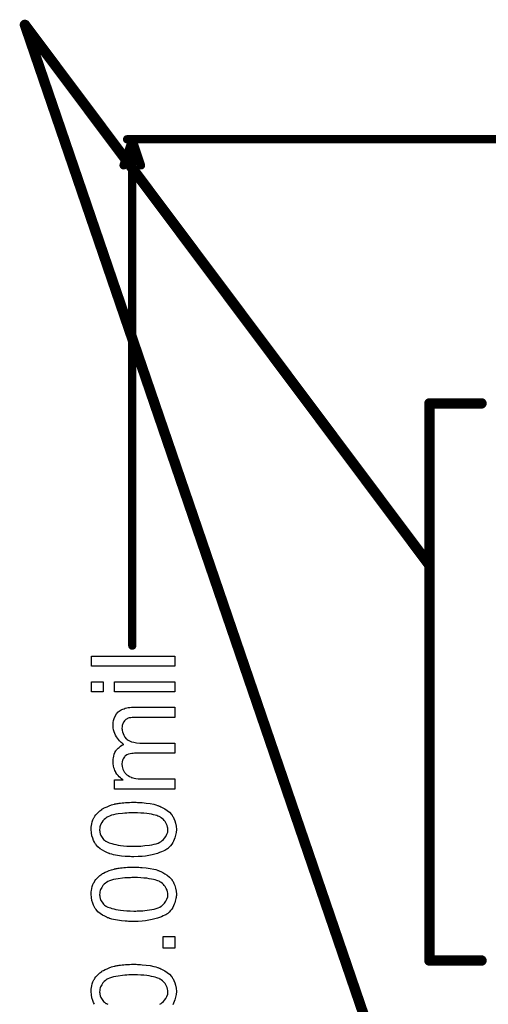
# Model space of a CAD drawing. Extents: x -1.6 to 9, y -2.8 to 5.2.
# Tile 31 of 197: x -0.468 to -0.019, y 0.669 to 1.615. Entities that reach past the tile are written whole.
import ezdxf

# ---------------------------------------------------------------- set-up
doc = ezdxf.new("R2010")
doc.units = 0
doc.layers.get('0').update_dxf_attribs({"linetype": 'CONTINUOUS'})
for name, color, linetype in [('dfn6-15-57-c_copper_signal_1', 1, 'CONTINUOUS'), ('dfn6-15-57-c_copper_signal_2', 1, 'CONTINUOUS'), ('dfn6-15-57-c_copper_signal_bot', 5, 'CONTINUOUS'), ('dfn6-15-57-c_copper_signal_top', 1, 'CONTINUOUS'), ('dfn6-15-57-c_document', 1, 'CONTINUOUS'), ('dfn6-15-57-c_measures', 1, 'CONTINUOUS'), ('dfn6-15-57-c_soldermask_bot', 1, 'CONTINUOUS')]:
    doc.layers.add(name, color=color, linetype=linetype)

# ---------------------------------------------------------------- blocks, each defined once
blk = doc.blocks.new('D10')
at = {"const_width": 0.115}
blk.add_lwpolyline([(-0.025, 0), (0.025, 0)], dxfattribs=at)
blk = doc.blocks.new('D19')
at = {"const_width": 0.27}
blk.add_lwpolyline([(-0.025, 0), (0.025, 0)], dxfattribs=at)
blk = doc.blocks.new('D21')
at = {"const_width": 0.27}
blk.add_lwpolyline([(-0.025, 0), (0.025, 0)], dxfattribs=at)
blk = doc.blocks.new('D23')
at = {"const_width": 0.272}
blk.add_lwpolyline([(-0.026, 0), (0.026, 0)], dxfattribs=at)
blk = doc.blocks.new('D31')
at = {"const_width": 0.005}
blk.add_lwpolyline([(-0.0025, 0, 1), (0.0025, 0, 1)], format="xyb", close=True, dxfattribs=at)
blk = doc.blocks.new('D35')
at = {"const_width": 0.004}
blk.add_lwpolyline([(-0.002, 0, 1), (0.002, 0, 1)], format="xyb", close=True, dxfattribs=at)

msp = doc.modelspace()

# ---------------------------------------------------------------- linework, layer by layer
at = {"layer": 'dfn6-15-57-c_document', "color": 1, "const_width": 0.01}
for points in [[(-0.463, 1.60987), (-0.044, 0.384276)], [(-0.463, 1.60987), (-0.075995, 1.092385)], [(-0.075, 0.711372), (-0.075, 1.246372)], [(-0.075, 1.246372), (-0.025, 1.246372)], [(-0.075, 0.711372), (-0.025, 0.711372)]]:
    msp.add_lwpolyline(points, dxfattribs=at)
at = {"layer": 'dfn6-15-57-c_measures', "color": 1, "const_width": 0.008}
for points in [[(-0.368333, 1.475), (-0.36, 1.5)], [(-0.365, 1.5), (-0.01, 1.5)], [(-0.36, 1.5), (-0.351667, 1.475)], [(-0.36, 1.013796), (-0.36, 1.5)]]:
    msp.add_lwpolyline(points, dxfattribs=at)
at = {"layer": 'dfn6-15-57-c_measures', "color": 1}
for points in [[(-0.3191, 0.993962), (-0.399164, 0.993962), (-0.399164, 1.003796), (-0.3191, 1.003796), (-0.3191, 0.993962)], [(-0.387942, 0.969317), (-0.399164, 0.969317), (-0.399164, 0.979152), (-0.387942, 0.979152), (-0.387942, 0.969317)], [(-0.3191, 0.969317), (-0.377182, 0.969317), (-0.377182, 0.979152), (-0.3191, 0.979152), (-0.3191, 0.969317)], [(-0.3191, 0.944905), (-0.355546, 0.944905), (-0.355661, 0.944905), (-0.355777, 0.944905), (-0.356471, 0.944905), (-0.357512, 0.944905), (-0.358785, 0.944789), (-0.360174, 0.944673), (-0.361562, 0.944558), (-0.36295, 0.944326), (-0.363992, 0.943979), (-0.364107, 0.943979), (-0.364454, 0.943748), (-0.364917, 0.943516), (-0.365496, 0.943169), (-0.36619, 0.942706), (-0.366884, 0.942128), (-0.367578, 0.941434), (-0.368273, 0.940508), (-0.368388, 0.940392), (-0.368504, 0.940045), (-0.368735, 0.939582), (-0.369082, 0.938773), (-0.36943, 0.937963), (-0.369661, 0.936921), (-0.369777, 0.93588), (-0.369892, 0.934607), (-0.369892, 0.934029), (-0.369777, 0.933566), (-0.369661, 0.932409), (-0.36943, 0.931021), (-0.368851, 0.929401), (-0.368157, 0.927665), (-0.367116, 0.92593), (-0.365727, 0.92431), (-0.365496, 0.924194), (-0.364917, 0.923732), (-0.363992, 0.923037), (-0.362603, 0.922343), (-0.360752, 0.921533), (-0.358554, 0.920955), (-0.355893, 0.920492), (-0.352769, 0.920261), (-0.3191, 0.920261), (-0.3191, 0.910426), (-0.356703, 0.910426), (-0.356818, 0.910426), (-0.35705, 0.910426), (-0.357281, 0.910426), (-0.357744, 0.910426), (-0.359017, 0.91031), (-0.360405, 0.910079), (-0.362025, 0.909848), (-0.363645, 0.909385), (-0.365149, 0.908806), (-0.366537, 0.907996), (-0.366653, 0.907881), (-0.367116, 0.907534), (-0.367578, 0.906955), (-0.368273, 0.906145), (-0.368851, 0.905104), (-0.36943, 0.903716), (-0.369777, 0.902096), (-0.369892, 0.900129), (-0.369892, 0.899435), (-0.369777, 0.898625), (-0.369661, 0.897699), (-0.369314, 0.896542), (-0.368967, 0.895154), (-0.368388, 0.893881), (-0.367694, 0.892493), (-0.367578, 0.892377), (-0.367231, 0.891914), (-0.366769, 0.891336), (-0.366074, 0.890526), (-0.365149, 0.889716), (-0.363992, 0.888906), (-0.362719, 0.888096), (-0.361215, 0.887402), (-0.360983, 0.887286), (-0.360405, 0.88717), (-0.359479, 0.886939), (-0.358207, 0.886592), (-0.356471, 0.886245), (-0.354389, 0.886013), (-0.351959, 0.885898), (-0.349182, 0.885782), (-0.3191, 0.885782), (-0.3191, 0.875947), (-0.377182, 0.875947), (-0.377182, 0.884741), (-0.368851, 0.884741), (-0.369082, 0.884856), (-0.369545, 0.885203), (-0.370355, 0.885898), (-0.371281, 0.886708), (-0.372438, 0.887749), (-0.373595, 0.889022), (-0.374752, 0.89041), (-0.375793, 0.89203), (-0.375909, 0.892261), (-0.376256, 0.89284), (-0.376603, 0.893765), (-0.377182, 0.895038), (-0.377644, 0.896542), (-0.377991, 0.898278), (-0.378339, 0.900245), (-0.378454, 0.902327), (-0.378454, 0.903368), (-0.378339, 0.904641), (-0.378107, 0.906029), (-0.37776, 0.907765), (-0.377297, 0.9095), (-0.376603, 0.911236), (-0.375677, 0.912856), (-0.375562, 0.913087), (-0.375215, 0.91355), (-0.374636, 0.914244), (-0.373711, 0.91517), (-0.372669, 0.916095), (-0.371397, 0.917137), (-0.369892, 0.918062), (-0.368157, 0.918756), (-0.368273, 0.918872), (-0.36862, 0.919104), (-0.369082, 0.919451), (-0.369777, 0.920029), (-0.370587, 0.920723), (-0.371397, 0.921533), (-0.372322, 0.922459), (-0.373363, 0.923616), (-0.374289, 0.924889), (-0.375215, 0.926161), (-0.376024, 0.927665), (-0.376834, 0.929285), (-0.377529, 0.931021), (-0.377991, 0.932872), (-0.378339, 0.934723), (-0.378454, 0.936806), (-0.378454, 0.937616), (-0.378339, 0.938194), (-0.378339, 0.939004), (-0.378223, 0.939814), (-0.377876, 0.941781), (-0.377297, 0.943863), (-0.376372, 0.946062), (-0.375215, 0.94826), (-0.373595, 0.950111), (-0.373363, 0.950343), (-0.372669, 0.950805), (-0.371628, 0.951615), (-0.370818, 0.951962), (-0.370008, 0.952425), (-0.368967, 0.952888), (-0.367925, 0.953235), (-0.366769, 0.953698), (-0.36538, 0.954045), (-0.363992, 0.954276), (-0.362372, 0.954508), (-0.360752, 0.954739), (-0.358901, 0.954739), (-0.3191, 0.954739), (-0.3191, 0.944905)], [(-0.354967, 0.863221), (-0.353579, 0.863221), (-0.352075, 0.863105), (-0.350455, 0.862989), (-0.346752, 0.862642), (-0.342934, 0.862063), (-0.339232, 0.861369), (-0.337496, 0.860907), (-0.335761, 0.860328), (-0.335645, 0.860328), (-0.335414, 0.860212), (-0.334951, 0.859981), (-0.334373, 0.85975), (-0.333563, 0.859518), (-0.332753, 0.859055), (-0.330786, 0.85813), (-0.328703, 0.856973), (-0.326389, 0.855469), (-0.324307, 0.853733), (-0.32234, 0.85165), (-0.32234, 0.851535), (-0.322108, 0.851419), (-0.321877, 0.851072), (-0.321646, 0.850609), (-0.321298, 0.850031), (-0.320836, 0.849452), (-0.320026, 0.847717), (-0.319216, 0.845634), (-0.318406, 0.843204), (-0.317943, 0.840312), (-0.317712, 0.837188), (-0.317712, 0.836031), (-0.317827, 0.835221), (-0.317943, 0.834295), (-0.318175, 0.833139), (-0.318406, 0.831866), (-0.318753, 0.830477), (-0.319216, 0.829089), (-0.319679, 0.827585), (-0.320373, 0.826081), (-0.321183, 0.824577), (-0.322108, 0.823073), (-0.323265, 0.821568), (-0.324538, 0.82018), (-0.325926, 0.818907), (-0.326042, 0.818792), (-0.326389, 0.81856), (-0.326968, 0.818213), (-0.327893, 0.817635), (-0.328935, 0.817056), (-0.330323, 0.816478), (-0.331943, 0.815668), (-0.333794, 0.814974), (-0.335877, 0.814279), (-0.338306, 0.813585), (-0.340967, 0.812891), (-0.343976, 0.812312), (-0.347215, 0.811734), (-0.350686, 0.811387), (-0.354504, 0.811155), (-0.358554, 0.81104), (-0.35867, 0.81104), (-0.359132, 0.81104), (-0.359942, 0.81104), (-0.360868, 0.81104), (-0.36214, 0.811155), (-0.363529, 0.811155), (-0.365033, 0.811271), (-0.366769, 0.811387), (-0.370355, 0.811734), (-0.374173, 0.812312), (-0.377991, 0.813007), (-0.379727, 0.81347), (-0.381462, 0.813932), (-0.381578, 0.813932), (-0.38181, 0.814048), (-0.382272, 0.814279), (-0.382851, 0.814511), (-0.383661, 0.814742), (-0.384471, 0.815205), (-0.386438, 0.816131), (-0.38852, 0.817288), (-0.390718, 0.818792), (-0.392917, 0.820527), (-0.394768, 0.82261), (-0.394768, 0.822726), (-0.394999, 0.822841), (-0.395231, 0.823188), (-0.395462, 0.823651), (-0.395925, 0.82423), (-0.396272, 0.824924), (-0.397198, 0.826659), (-0.398007, 0.828742), (-0.398817, 0.831172), (-0.39928, 0.834064), (-0.399512, 0.837188), (-0.399512, 0.838229), (-0.399396, 0.839502), (-0.399164, 0.841006), (-0.398817, 0.842742), (-0.398355, 0.844593), (-0.397776, 0.84656), (-0.396851, 0.848411), (-0.396851, 0.848527), (-0.396735, 0.848642), (-0.396388, 0.849221), (-0.395809, 0.850146), (-0.394999, 0.851303), (-0.393842, 0.852576), (-0.39257, 0.853965), (-0.391065, 0.855237), (-0.38933, 0.85651), (-0.389099, 0.856626), (-0.38852, 0.857088), (-0.387479, 0.857551), (-0.385975, 0.858361), (-0.384239, 0.859055), (-0.382272, 0.859981), (-0.379958, 0.860791), (-0.377413, 0.861485), (-0.377297, 0.861485), (-0.377066, 0.861601), (-0.376719, 0.861716), (-0.37614, 0.861832), (-0.375446, 0.861948), (-0.374636, 0.862063), (-0.373595, 0.862295), (-0.372438, 0.862411), (-0.371165, 0.862642), (-0.369777, 0.862758), (-0.368157, 0.862873), (-0.366537, 0.863105), (-0.364686, 0.863221), (-0.362835, 0.863221), (-0.360752, 0.863336), (-0.358554, 0.863336), (-0.358438, 0.863336), (-0.357975, 0.863336), (-0.357165, 0.863336), (-0.35624, 0.863336), (-0.354967, 0.863221)], [(-0.354967, 0.85327), (-0.358554, 0.85327), (-0.35867, 0.85327), (-0.358785, 0.85327), (-0.359364, 0.85327), (-0.360405, 0.85327), (-0.361793, 0.853155), (-0.363298, 0.853155), (-0.365149, 0.853039), (-0.367116, 0.852923), (-0.369314, 0.852692), (-0.373711, 0.852113), (-0.375909, 0.851766), (-0.377991, 0.851303), (-0.379958, 0.850841), (-0.38181, 0.850146), (-0.383429, 0.849452), (-0.384818, 0.848642), (-0.384933, 0.848642), (-0.385049, 0.848411), (-0.385396, 0.848179), (-0.385859, 0.847832), (-0.3869, 0.846791), (-0.388173, 0.845518), (-0.38933, 0.843783), (-0.390371, 0.841816), (-0.390834, 0.840775), (-0.391181, 0.839618), (-0.391297, 0.838345), (-0.391413, 0.837072), (-0.391413, 0.836378), (-0.391297, 0.835915), (-0.391065, 0.834643), (-0.390718, 0.833139), (-0.390024, 0.831403), (-0.388983, 0.829552), (-0.388289, 0.828626), (-0.387594, 0.827701), (-0.386669, 0.826891), (-0.385628, 0.826081), (-0.385512, 0.826081), (-0.385281, 0.825849), (-0.384818, 0.825618), (-0.384239, 0.825271), (-0.383314, 0.824924), (-0.382272, 0.824461), (-0.381, 0.824114), (-0.379495, 0.823651), (-0.37776, 0.823188), (-0.375793, 0.822726), (-0.373595, 0.822263), (-0.371165, 0.821916), (-0.368388, 0.821568), (-0.36538, 0.821337), (-0.36214, 0.821221), (-0.358554, 0.821106), (-0.358322, 0.821106), (-0.357744, 0.821106), (-0.356703, 0.821106), (-0.355314, 0.821221), (-0.35381, 0.821221), (-0.351959, 0.821337), (-0.349992, 0.821453), (-0.347909, 0.821684), (-0.343397, 0.822263), (-0.341199, 0.82261), (-0.339116, 0.823073), (-0.337149, 0.823535), (-0.335298, 0.82423), (-0.333678, 0.824924), (-0.33229, 0.825734), (-0.332174, 0.825734), (-0.332058, 0.825965), (-0.331249, 0.826544), (-0.330207, 0.827585), (-0.32905, 0.828858), (-0.327893, 0.830593), (-0.326852, 0.83256), (-0.326042, 0.834758), (-0.325926, 0.835915), (-0.325811, 0.837188), (-0.325811, 0.837882), (-0.325926, 0.838345), (-0.326158, 0.839502), (-0.326621, 0.841122), (-0.32743, 0.842857), (-0.328587, 0.844824), (-0.329282, 0.84575), (-0.330207, 0.846675), (-0.331133, 0.847601), (-0.33229, 0.848527), (-0.332406, 0.848527), (-0.332637, 0.848758), (-0.332984, 0.848989), (-0.333563, 0.849221), (-0.334373, 0.849684), (-0.335414, 0.850031), (-0.336571, 0.850494), (-0.337959, 0.850956), (-0.339695, 0.851303), (-0.341546, 0.851766), (-0.343744, 0.852229), (-0.346058, 0.852576), (-0.348835, 0.852808), (-0.351728, 0.853039), (-0.354967, 0.85327)], [(-0.354967, 0.800974), (-0.353579, 0.800974), (-0.352075, 0.800858), (-0.350455, 0.800742), (-0.346752, 0.800395), (-0.342934, 0.799817), (-0.339232, 0.799123), (-0.337496, 0.79866), (-0.335761, 0.798081), (-0.335645, 0.798081), (-0.335414, 0.797966), (-0.334951, 0.797734), (-0.334373, 0.797503), (-0.333563, 0.797271), (-0.332753, 0.796809), (-0.330786, 0.795883), (-0.328703, 0.794726), (-0.326389, 0.793222), (-0.324307, 0.791486), (-0.32234, 0.789404), (-0.32234, 0.789288), (-0.322108, 0.789173), (-0.321877, 0.788825), (-0.321646, 0.788363), (-0.321298, 0.787784), (-0.320836, 0.787206), (-0.320026, 0.78547), (-0.319216, 0.783388), (-0.318406, 0.780958), (-0.317943, 0.778065), (-0.317712, 0.774941), (-0.317712, 0.773784), (-0.317827, 0.772975), (-0.317943, 0.772049), (-0.318175, 0.770892), (-0.318406, 0.769619), (-0.318753, 0.768231), (-0.319216, 0.766842), (-0.319679, 0.765338), (-0.320373, 0.763834), (-0.321183, 0.76233), (-0.322108, 0.760826), (-0.323265, 0.759322), (-0.324538, 0.757933), (-0.325926, 0.756661), (-0.326042, 0.756545), (-0.326389, 0.756314), (-0.326968, 0.755967), (-0.327893, 0.755388), (-0.328935, 0.75481), (-0.330323, 0.754231), (-0.331943, 0.753421), (-0.333794, 0.752727), (-0.335877, 0.752033), (-0.338306, 0.751339), (-0.340967, 0.750644), (-0.343976, 0.750066), (-0.347215, 0.749487), (-0.350686, 0.74914), (-0.354504, 0.748909), (-0.358554, 0.748793), (-0.35867, 0.748793), (-0.359132, 0.748793), (-0.359942, 0.748793), (-0.360868, 0.748793), (-0.36214, 0.748909), (-0.363529, 0.748909), (-0.365033, 0.749025), (-0.366769, 0.74914), (-0.370355, 0.749487), (-0.374173, 0.750066), (-0.377991, 0.75076), (-0.379727, 0.751223), (-0.381462, 0.751686), (-0.381578, 0.751686), (-0.38181, 0.751801), (-0.382272, 0.752033), (-0.382851, 0.752264), (-0.383661, 0.752496), (-0.384471, 0.752958), (-0.386438, 0.753884), (-0.38852, 0.755041), (-0.390718, 0.756545), (-0.392917, 0.758281), (-0.394768, 0.760363), (-0.394768, 0.760479), (-0.394999, 0.760595), (-0.395231, 0.760942), (-0.395462, 0.761404), (-0.395925, 0.761983), (-0.396272, 0.762677), (-0.397198, 0.764413), (-0.398007, 0.766495), (-0.398817, 0.768925), (-0.39928, 0.771817), (-0.399512, 0.774941), (-0.399512, 0.775983), (-0.399396, 0.777255), (-0.399164, 0.77876), (-0.398817, 0.780495), (-0.398355, 0.782346), (-0.397776, 0.784313), (-0.396851, 0.786164), (-0.396851, 0.78628), (-0.396735, 0.786396), (-0.396388, 0.786974), (-0.395809, 0.7879), (-0.394999, 0.789057), (-0.393842, 0.79033), (-0.39257, 0.791718), (-0.391065, 0.792991), (-0.38933, 0.794263), (-0.389099, 0.794379), (-0.38852, 0.794842), (-0.387479, 0.795305), (-0.385975, 0.796115), (-0.384239, 0.796809), (-0.382272, 0.797734), (-0.379958, 0.798544), (-0.377413, 0.799238), (-0.377297, 0.799238), (-0.377066, 0.799354), (-0.376719, 0.79947), (-0.37614, 0.799586), (-0.375446, 0.799701), (-0.374636, 0.799817), (-0.373595, 0.800048), (-0.372438, 0.800164), (-0.371165, 0.800395), (-0.369777, 0.800511), (-0.368157, 0.800627), (-0.366537, 0.800858), (-0.364686, 0.800974), (-0.362835, 0.800974), (-0.360752, 0.80109), (-0.358554, 0.80109), (-0.358438, 0.80109), (-0.357975, 0.80109), (-0.357165, 0.80109), (-0.35624, 0.80109), (-0.354967, 0.800974)], [(-0.354967, 0.791024), (-0.358554, 0.791024), (-0.35867, 0.791024), (-0.358785, 0.791024), (-0.359364, 0.791024), (-0.360405, 0.791024), (-0.361793, 0.790908), (-0.363298, 0.790908), (-0.365149, 0.790792), (-0.367116, 0.790677), (-0.369314, 0.790445), (-0.373711, 0.789867), (-0.375909, 0.78952), (-0.377991, 0.789057), (-0.379958, 0.788594), (-0.38181, 0.7879), (-0.383429, 0.787206), (-0.384818, 0.786396), (-0.384933, 0.786396), (-0.385049, 0.786164), (-0.385396, 0.785933), (-0.385859, 0.785586), (-0.3869, 0.784544), (-0.388173, 0.783272), (-0.38933, 0.781536), (-0.390371, 0.779569), (-0.390834, 0.778528), (-0.391181, 0.777371), (-0.391297, 0.776098), (-0.391413, 0.774826), (-0.391413, 0.774131), (-0.391297, 0.773669), (-0.391065, 0.772396), (-0.390718, 0.770892), (-0.390024, 0.769156), (-0.388983, 0.767305), (-0.388289, 0.76638), (-0.387594, 0.765454), (-0.386669, 0.764644), (-0.385628, 0.763834), (-0.385512, 0.763834), (-0.385281, 0.763603), (-0.384818, 0.763371), (-0.384239, 0.763024), (-0.383314, 0.762677), (-0.382272, 0.762214), (-0.381, 0.761867), (-0.379495, 0.761404), (-0.37776, 0.760942), (-0.375793, 0.760479), (-0.373595, 0.760016), (-0.371165, 0.759669), (-0.368388, 0.759322), (-0.36538, 0.759091), (-0.36214, 0.758975), (-0.358554, 0.758859), (-0.358322, 0.758859), (-0.357744, 0.758859), (-0.356703, 0.758859), (-0.355314, 0.758975), (-0.35381, 0.758975), (-0.351959, 0.759091), (-0.349992, 0.759206), (-0.347909, 0.759438), (-0.343397, 0.760016), (-0.341199, 0.760363), (-0.339116, 0.760826), (-0.337149, 0.761289), (-0.335298, 0.761983), (-0.333678, 0.762677), (-0.33229, 0.763487), (-0.332174, 0.763487), (-0.332058, 0.763718), (-0.331249, 0.764297), (-0.330207, 0.765338), (-0.32905, 0.766611), (-0.327893, 0.768346), (-0.326852, 0.770313), (-0.326042, 0.772512), (-0.325926, 0.773669), (-0.325811, 0.774941), (-0.325811, 0.775636), (-0.325926, 0.776098), (-0.326158, 0.777255), (-0.326621, 0.778875), (-0.32743, 0.780611), (-0.328587, 0.782578), (-0.329282, 0.783503), (-0.330207, 0.784429), (-0.331133, 0.785354), (-0.33229, 0.78628), (-0.332406, 0.78628), (-0.332637, 0.786511), (-0.332984, 0.786743), (-0.333563, 0.786974), (-0.334373, 0.787437), (-0.335414, 0.787784), (-0.336571, 0.788247), (-0.337959, 0.78871), (-0.339695, 0.789057), (-0.341546, 0.78952), (-0.343744, 0.789982), (-0.346058, 0.79033), (-0.348835, 0.790561), (-0.351728, 0.790792), (-0.354967, 0.791024)], [(-0.3191, 0.723223), (-0.330323, 0.723223), (-0.330323, 0.734446), (-0.3191, 0.734446), (-0.3191, 0.723223)], [(-0.396272, 0.669307), (-0.397198, 0.671043), (-0.398007, 0.673125), (-0.398817, 0.675555), (-0.39928, 0.678448), (-0.399512, 0.681572), (-0.399512, 0.682613), (-0.399396, 0.683885), (-0.399164, 0.68539), (-0.398817, 0.687125), (-0.398355, 0.688976), (-0.397776, 0.690943), (-0.396851, 0.692794), (-0.396851, 0.69291), (-0.396735, 0.693026), (-0.396388, 0.693604), (-0.395809, 0.69453), (-0.394999, 0.695687), (-0.393842, 0.69696), (-0.39257, 0.698348), (-0.391065, 0.699621), (-0.38933, 0.700893), (-0.389099, 0.701009), (-0.38852, 0.701472), (-0.387479, 0.701935), (-0.385975, 0.702745), (-0.384239, 0.703439), (-0.382272, 0.704364), (-0.379958, 0.705174), (-0.377413, 0.705869), (-0.377297, 0.705869), (-0.377066, 0.705984), (-0.376719, 0.7061), (-0.37614, 0.706216), (-0.375446, 0.706331), (-0.374636, 0.706447), (-0.373595, 0.706678), (-0.372438, 0.706794), (-0.371165, 0.707025), (-0.369777, 0.707141), (-0.368157, 0.707257), (-0.366537, 0.707488), (-0.364686, 0.707604), (-0.362835, 0.707604), (-0.360752, 0.70772), (-0.358554, 0.70772), (-0.358438, 0.70772), (-0.357975, 0.70772), (-0.357165, 0.70772), (-0.35624, 0.70772), (-0.354967, 0.707604)], [(-0.354967, 0.707604), (-0.353579, 0.707604), (-0.352075, 0.707488), (-0.350455, 0.707373), (-0.346752, 0.707025), (-0.342934, 0.706447), (-0.339232, 0.705753), (-0.337496, 0.70529), (-0.335761, 0.704712), (-0.335645, 0.704712), (-0.335414, 0.704596), (-0.334951, 0.704364), (-0.334373, 0.704133), (-0.333563, 0.703902), (-0.332753, 0.703439), (-0.330786, 0.702513), (-0.328703, 0.701356), (-0.326389, 0.699852), (-0.324307, 0.698117), (-0.32234, 0.696034), (-0.32234, 0.695918), (-0.322108, 0.695803), (-0.321877, 0.695456), (-0.321646, 0.694993), (-0.321298, 0.694414), (-0.320836, 0.693836), (-0.320026, 0.6921), (-0.319216, 0.690018), (-0.318406, 0.687588), (-0.317943, 0.684695), (-0.317712, 0.681572), (-0.317712, 0.680414), (-0.317827, 0.679605), (-0.317943, 0.678679), (-0.318175, 0.677522), (-0.318406, 0.676249), (-0.318753, 0.674861), (-0.319216, 0.673472), (-0.319679, 0.671968), (-0.320373, 0.670464), (-0.321183, 0.66896)], [(-0.354967, 0.697654), (-0.358554, 0.697654), (-0.35867, 0.697654), (-0.358785, 0.697654), (-0.359364, 0.697654), (-0.360405, 0.697654), (-0.361793, 0.697538), (-0.363298, 0.697538), (-0.365149, 0.697422), (-0.367116, 0.697307), (-0.369314, 0.697075), (-0.373711, 0.696497), (-0.375909, 0.69615), (-0.377991, 0.695687), (-0.379958, 0.695224), (-0.38181, 0.69453), (-0.383429, 0.693836), (-0.384818, 0.693026), (-0.384933, 0.693026), (-0.385049, 0.692794), (-0.385396, 0.692563), (-0.385859, 0.692216), (-0.3869, 0.691175), (-0.388173, 0.689902), (-0.38933, 0.688166), (-0.390371, 0.686199), (-0.390834, 0.685158), (-0.391181, 0.684001), (-0.391297, 0.682729), (-0.391413, 0.681456), (-0.391413, 0.680762), (-0.391297, 0.680299), (-0.391065, 0.679026), (-0.390718, 0.677522), (-0.390024, 0.675787), (-0.388983, 0.673935), (-0.388289, 0.67301), (-0.387594, 0.672084), (-0.386669, 0.671274), (-0.385628, 0.670464), (-0.385512, 0.670464), (-0.385281, 0.670233), (-0.384818, 0.670001), (-0.384239, 0.669654), (-0.383314, 0.669307)], [(-0.333678, 0.669307), (-0.33229, 0.670117), (-0.332174, 0.670117), (-0.332058, 0.670349), (-0.331249, 0.670927), (-0.330207, 0.671968), (-0.32905, 0.673241), (-0.327893, 0.674977), (-0.326852, 0.676943), (-0.326042, 0.679142), (-0.325926, 0.680299), (-0.325811, 0.681572), (-0.325811, 0.682266), (-0.325926, 0.682729), (-0.326158, 0.683885), (-0.326621, 0.685505), (-0.32743, 0.687241), (-0.328587, 0.689208), (-0.329282, 0.690133), (-0.330207, 0.691059), (-0.331133, 0.691985), (-0.33229, 0.69291), (-0.332406, 0.69291), (-0.332637, 0.693141), (-0.332984, 0.693373), (-0.333563, 0.693604), (-0.334373, 0.694067), (-0.335414, 0.694414), (-0.336571, 0.694877), (-0.337959, 0.69534), (-0.339695, 0.695687), (-0.341546, 0.69615), (-0.343744, 0.696612), (-0.346058, 0.69696), (-0.348835, 0.697191), (-0.351728, 0.697422), (-0.354967, 0.697654)]]:
    msp.add_lwpolyline(points, dxfattribs=at)

# ---------------------------------------------------------------- block references
at = {"layer": 'dfn6-15-57-c_copper_signal_1'}
msp.add_blockref('D19', (0.03, 0.975), dxfattribs=at)
at = {"layer": 'dfn6-15-57-c_copper_signal_2'}
msp.add_blockref('D19', (0.03, 0.975), dxfattribs=at)
at = {"layer": 'dfn6-15-57-c_copper_signal_bot'}
msp.add_blockref('D21', (0.03, 0.975), dxfattribs=at)
at = {"layer": 'dfn6-15-57-c_copper_signal_top'}
for p in [(0.03, 1.0525), (0.03, 0.8975)]:
    msp.add_blockref('D10', p, dxfattribs=at)
at = {"layer": 'dfn6-15-57-c_document'}
for p in [(-0.463, 1.60987), (-0.463, 1.60987), (-0.075, 1.246372), (-0.025, 1.246372), (-0.075995, 1.092385), (-0.075, 0.711372), (-0.075, 0.711372), (-0.025, 0.711372)]:
    msp.add_blockref('D31', p, dxfattribs=at)
at = {"layer": 'dfn6-15-57-c_measures'}
for p in [(-0.365, 1.5), (-0.36, 1.5), (-0.36, 1.5), (-0.36, 1.5), (-0.368333, 1.475), (-0.351667, 1.475), (-0.36, 1.013796)]:
    msp.add_blockref('D35', p, dxfattribs=at)
at = {"layer": 'dfn6-15-57-c_soldermask_bot'}
msp.add_blockref('D23', (0.03, 0.975), dxfattribs=at)

doc.saveas('drawing.dxf')
